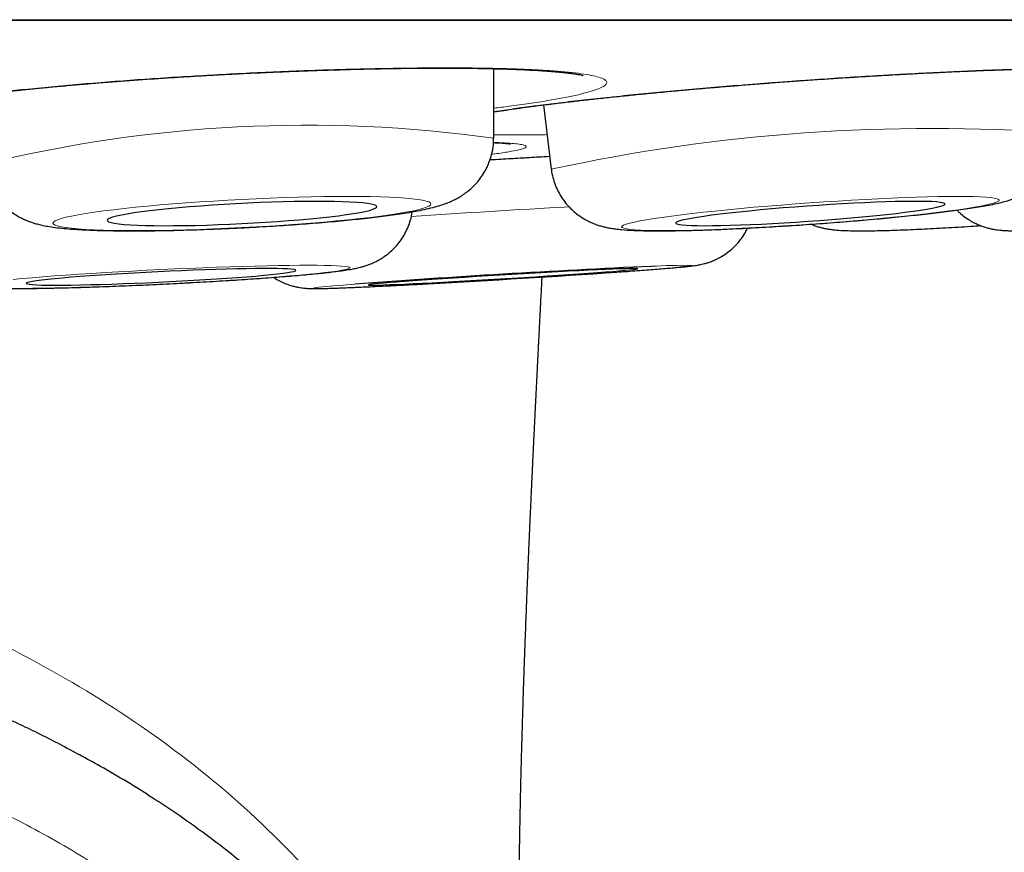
# Model space of a CAD drawing. Header units: millimetres. Extents: x 8 to 961, y 12 to 932.
# Tile 49 of 187: x 569.24 to 573.71, y 445.61 to 449.39. Entities that reach past the tile are written whole.
import ezdxf

# ---------------------------------------------------------------- set-up
doc = ezdxf.new("R2010")
doc.units = ezdxf.units.MM

msp = doc.modelspace()

# ---------------------------------------------------------------- linework, layer by layer
at = {"color": 8, "linetype": 'Continuous', "lineweight": 0}
msp.add_line((546.9045, 449.3899), (580.3001, 449.3899), dxfattribs=at)
at = {"color": 7, "linetype": 'Continuous', "lineweight": 30}
for p, q in [((546.9348, 449.3875), (580.2697, 449.3875)), ((571.3962, 448.8513), (571.3967, 449.1672)), ((571.6218, 449.0026), (571.6579, 448.7108)), ((571.3962, 448.8513), (571.396, 448.8499))]:
    msp.add_line(p, q, dxfattribs=at)
at = {"color": 8, "linetype": 'Continuous', "lineweight": 0, "flags": 128}
for points in [[(570.2535, 448.4455), (570.3176, 448.449), (570.3814, 448.4527), (570.4444, 448.4568), (570.5064, 448.4612), (570.567, 448.4658), (570.6258, 448.4707), (570.6825, 448.4758), (570.7368, 448.4811), (570.7884, 448.4866), (570.837, 448.4922), (570.8824, 448.4979), (570.9242, 448.5036), (570.9623, 448.5094), (570.9965, 448.5152), (571.0265, 448.521), (571.0521, 448.5266), (571.0733, 448.5322), (571.0899, 448.5377), (571.1018, 448.543), (571.109, 448.5481), (571.1114, 448.553), (571.109, 448.5577), (571.1018, 448.5621), (571.0899, 448.5662), (571.0733, 448.57), (571.0521, 448.5734), (571.0265, 448.5765), (570.9965, 448.5792), (570.9623, 448.5816), (570.9242, 448.5835), (570.8824, 448.585), (570.837, 448.5861), (570.7884, 448.5867), (570.7368, 448.587), (570.6825, 448.5868), (570.6258, 448.5861), (570.567, 448.5851), (570.5064, 448.5836), (570.4444, 448.5817), (570.3814, 448.5794), (570.3176, 448.5767), (570.2535, 448.5736), (570.1894, 448.5702), (570.1257, 448.5664), (570.0626, 448.5623), (570.0007, 448.5579), (569.9401, 448.5533), (569.8813, 448.5484), (569.8246, 448.5433), (569.7703, 448.538), (569.7187, 448.5325), (569.67, 448.5269), (569.6247, 448.5212), (569.5828, 448.5155), (569.5447, 448.5097), (569.5106, 448.5039), (569.4806, 448.4982), (569.455, 448.4925), (569.4338, 448.4869), (569.4172, 448.4814), (569.4052, 448.4761), (569.3981, 448.471), (569.3957, 448.4661), (569.3981, 448.4614), (569.4052, 448.457), (569.4172, 448.4529), (569.4338, 448.4491), (569.455, 448.4457), (569.4806, 448.4426), (569.5106, 448.4399), (569.5447, 448.4376), (569.5828, 448.4356), (569.6247, 448.4341), (569.67, 448.433), (569.7187, 448.4324), (569.7703, 448.4322), (569.8246, 448.4324), (569.8813, 448.433), (569.9401, 448.4341), (570.0007, 448.4356), (570.0626, 448.4375), (570.1257, 448.4398), (570.1894, 448.4425), (570.2535, 448.4455)], [(573.6904, 448.5702), (573.6877, 448.5736), (573.6803, 448.5767), (573.6682, 448.5794), (573.6513, 448.5817), (573.6299, 448.5836), (573.6041, 448.5851), (573.5739, 448.5861), (573.5396, 448.5868), (573.5013, 448.587), (573.4593, 448.5867), (573.4139, 448.5861), (573.3651, 448.585), (573.3134, 448.5835), (573.259, 448.5816), (573.2023, 448.5792), (573.1434, 448.5765), (573.0829, 448.5734), (573.0209, 448.57), (572.9579, 448.5662), (572.8942, 448.5621), (572.8301, 448.5577), (572.7661, 448.553), (572.7025, 448.5481), (572.6396, 448.543), (572.5777, 448.5377), (572.5173, 448.5322), (572.4587, 448.5266), (572.4022, 448.5209), (572.3481, 448.5152), (572.2967, 448.5094), (572.2483, 448.5036), (572.2031, 448.4979), (572.1615, 448.4922), (572.1237, 448.4866), (572.0898, 448.4811), (572.0601, 448.4758), (572.0347, 448.4707), (572.0138, 448.4658), (571.9974, 448.4612), (571.9858, 448.4568), (571.9789, 448.4527), (571.9767, 448.4489), (571.9794, 448.4455), (571.9868, 448.4424), (571.999, 448.4398), (572.0158, 448.4374), (572.0372, 448.4355), (572.063, 448.4341), (572.0932, 448.433), (572.1275, 448.4324), (572.1658, 448.4322), (572.2078, 448.4324), (572.2533, 448.433), (572.302, 448.4341), (572.3537, 448.4356), (572.4081, 448.4376), (572.4649, 448.4399), (572.5237, 448.4426), (572.5843, 448.4457), (572.6462, 448.4491), (572.7092, 448.4529), (572.7729, 448.457), (572.837, 448.4614), (572.901, 448.4661), (572.9646, 448.471), (573.0275, 448.4761), (573.0894, 448.4814), (573.1498, 448.4869), (573.2084, 448.4925), (573.2649, 448.4982), (573.319, 448.5039), (573.3704, 448.5097), (573.4188, 448.5155), (573.464, 448.5212), (573.5056, 448.5269), (573.5434, 448.5325), (573.5773, 448.538), (573.607, 448.5433), (573.6324, 448.5484), (573.6533, 448.5533), (573.6697, 448.5579), (573.6813, 448.5623), (573.6883, 448.5664), (573.6904, 448.5702)], [(570.7445, 448.2633), (570.742, 448.2656), (570.7347, 448.2677), (570.7227, 448.2696), (570.706, 448.2711), (570.6847, 448.2724), (570.6589, 448.2735), (570.6288, 448.2742), (570.5946, 448.2746), (570.5564, 448.2748), (570.5144, 448.2746), (570.469, 448.2742), (570.4203, 448.2734), (570.3686, 448.2724), (570.3142, 448.2711), (570.2574, 448.2695), (570.1985, 448.2677), (570.1379, 448.2656), (570.0759, 448.2632), (570.0129, 448.2606), (569.9491, 448.2579), (569.885, 448.2549), (569.8209, 448.2517), (569.7571, 448.2483), (569.6941, 448.2448), (569.6322, 448.2412), (569.5716, 448.2375), (569.5129, 448.2337), (569.4562, 448.2298), (569.4019, 448.2259), (569.3504, 448.2219), (569.3018, 448.218), (569.2565, 448.214), (569.2148, 448.2102)], [(569.2168, 448.1692), (569.2587, 448.1693), (569.3041, 448.1698), (569.3529, 448.1705), (569.4046, 448.1715), (569.4589, 448.1728), (569.5157, 448.1744), (569.5746, 448.1763), (569.6352, 448.1784), (569.6972, 448.1807), (569.7603, 448.1833), (569.824, 448.1861), (569.8881, 448.1891), (569.9523, 448.1923), (570.016, 448.1956), (570.079, 448.1991), (570.141, 448.2027), (570.2015, 448.2064), (570.2603, 448.2103), (570.3169, 448.2141), (570.3712, 448.2181), (570.4227, 448.222), (570.4713, 448.226), (570.5166, 448.2299), (570.5584, 448.2338), (570.5964, 448.2376), (570.6304, 448.2413), (570.6603, 448.2449), (570.6858, 448.2484), (570.7069, 448.2518), (570.7234, 448.2549), (570.7352, 448.2579), (570.7423, 448.2607), (570.7445, 448.2633)], [(570.7656, 448.1889), (570.7298, 448.186), (570.6957, 448.1832), (570.6658, 448.1807), (570.6402, 448.1783), (570.6191, 448.1762), (570.6026, 448.1744), (570.5907, 448.1728), (570.5836, 448.1715), (570.5812, 448.1705), (570.5837, 448.1697), (570.5909, 448.1693), (570.6029, 448.1692), (570.6195, 448.1693), (570.6408, 448.1697), (570.6664, 448.1705), (570.6964, 448.1715), (570.7306, 448.1728), (570.7687, 448.1744), (570.8106, 448.1762), (570.856, 448.1783), (570.9046, 448.1807), (570.9562, 448.1833), (571.0106, 448.1861), (571.0673, 448.1891), (571.0982, 448.1907)]]:
    msp.add_lwpolyline(points, dxfattribs=at)
at = {"color": 7, "linetype": 'Continuous', "lineweight": 30, "flags": 128}
for points in [[(570.2535, 448.4639), (570.3076, 448.4668), (570.3613, 448.47), (570.4142, 448.4736), (570.4657, 448.4775), (570.5156, 448.4816), (570.5635, 448.4859), (570.609, 448.4904), (570.6516, 448.495), (570.6912, 448.4998), (570.7273, 448.5046), (570.7597, 448.5095), (570.7881, 448.5144), (570.8124, 448.5192), (570.8323, 448.524), (570.8476, 448.5287), (570.8584, 448.5332), (570.8643, 448.5375), (570.8655, 448.5416), (570.8619, 448.5454), (570.8536, 448.549), (570.8405, 448.5523), (570.8229, 448.5552), (570.8008, 448.5578), (570.7744, 448.56), (570.744, 448.5618), (570.7097, 448.5632), (570.6718, 448.5641), (570.6306, 448.5647), (570.5866, 448.5648), (570.5399, 448.5645), (570.4909, 448.5637), (570.4401, 448.5625), (570.3879, 448.5609), (570.3346, 448.559), (570.2806, 448.5566), (570.2265, 448.5538), (570.1725, 448.5507), (570.1192, 448.5473), (570.0669, 448.5436), (570.0162, 448.5396), (569.9672, 448.5354), (569.9205, 448.531), (569.8764, 448.5264), (569.8353, 448.5217), (569.7974, 448.5169), (569.7631, 448.512), (569.7327, 448.5072), (569.7063, 448.5023), (569.6842, 448.4975), (569.6665, 448.4928), (569.6535, 448.4882), (569.6451, 448.4838), (569.6415, 448.4796), (569.6427, 448.4756), (569.6487, 448.4719), (569.6594, 448.4684), (569.6748, 448.4653), (569.6947, 448.4626), (569.7189, 448.4602), (569.7474, 448.4582), (569.7798, 448.4566), (569.8159, 448.4554), (569.8555, 448.4547), (569.8981, 448.4543), (569.9436, 448.4544), (569.9914, 448.455), (570.0413, 448.4559), (570.0929, 448.4573), (570.1458, 448.4591), (570.1994, 448.4613), (570.2535, 448.4639)], [(573.445, 448.5528), (573.4424, 448.5557), (573.435, 448.5582), (573.4229, 448.5603), (573.4062, 448.562), (573.385, 448.5634), (573.3596, 448.5642), (573.3299, 448.5647), (573.2965, 448.5648), (573.2593, 448.5644), (573.2189, 448.5635), (573.1754, 448.5623), (573.1293, 448.5606), (573.0808, 448.5586), (573.0305, 448.5561), (572.9785, 448.5533), (572.9255, 448.5502), (572.8717, 448.5467), (572.8176, 448.5429), (572.7636, 448.5389), (572.7102, 448.5347), (572.6578, 448.5302), (572.6067, 448.5256), (572.5574, 448.5209), (572.5103, 448.5161), (572.4657, 448.5112), (572.424, 448.5063), (572.3855, 448.5014), (572.3504, 448.4967), (572.3192, 448.492), (572.292, 448.4874), (572.269, 448.483), (572.2505, 448.4788), (572.2365, 448.4749), (572.2272, 448.4712), (572.2226, 448.4679), (572.2228, 448.4648), (572.2278, 448.4621), (572.2376, 448.4598), (572.252, 448.4579), (572.2709, 448.4564), (572.2943, 448.4553), (572.3219, 448.4546), (572.3534, 448.4543), (572.3888, 448.4545), (572.4276, 448.4551), (572.4696, 448.4562), (572.5144, 448.4576), (572.5618, 448.4595), (572.6112, 448.4617), (572.6625, 448.4644), (572.715, 448.4673), (572.7685, 448.4706), (572.8225, 448.4743), (572.8765, 448.4782), (572.9303, 448.4823), (572.9832, 448.4866), (573.0351, 448.4912), (573.0853, 448.4958), (573.1335, 448.5006), (573.1795, 448.5055), (573.2227, 448.5104), (573.2628, 448.5152), (573.2996, 448.5201), (573.3328, 448.5248), (573.362, 448.5295), (573.3871, 448.5339), (573.4079, 448.5382), (573.4242, 448.5423), (573.4358, 448.5461), (573.4428, 448.5496), (573.445, 448.5528)], [(570.4988, 448.2515), (570.4963, 448.2534), (570.489, 448.2551), (570.4771, 448.2566), (570.4604, 448.2578), (570.4394, 448.2587), (570.4139, 448.2593), (570.3844, 448.2596), (570.3509, 448.2596), (570.3139, 448.2594), (570.2734, 448.2588), (570.23, 448.258), (570.1838, 448.2568), (570.1354, 448.2554), (570.085, 448.2538), (570.033, 448.2519), (569.9799, 448.2497), (569.926, 448.2473), (569.8719, 448.2448), (569.8179, 448.242), (569.7644, 448.2391), (569.7118, 448.2361), (569.6606, 448.233), (569.6112, 448.2297), (569.564, 448.2264), (569.5193, 448.2231), (569.4774, 448.2198), (569.4388, 448.2165), (569.4036, 448.2132), (569.3722, 448.21), (569.3449, 448.2069), (569.3218, 448.2039), (569.3031, 448.201), (569.289, 448.1984), (569.2796, 448.1958), (569.2749, 448.1935), (569.275, 448.1915), (569.2799, 448.1896), (569.2895, 448.1881), (569.3038, 448.1867), (569.3227, 448.1857), (569.346, 448.1849), (569.3735, 448.1845), (569.405, 448.1843), (569.4403, 448.1844), (569.4791, 448.1848), (569.5211, 448.1855), (569.5659, 448.1865), (569.6133, 448.1878), (569.6627, 448.1893), (569.714, 448.1911), (569.7666, 448.1931), (569.8201, 448.1954), (569.8742, 448.1979), (569.9283, 448.2005), (569.9821, 448.2033), (570.0352, 448.2063), (570.0871, 448.2094), (570.1374, 448.2126), (570.1858, 448.2158), (570.2318, 448.2191), (570.2752, 448.2225), (570.3155, 448.2258), (570.3524, 448.2291), (570.3857, 448.2323), (570.4151, 448.2355), (570.4403, 448.2386), (570.4612, 448.2415), (570.4776, 448.2443), (570.4894, 448.2469), (570.4965, 448.2493), (570.4988, 448.2515)], [(572.0505, 448.2587), (572.0481, 448.2593), (572.0408, 448.2596), (572.0289, 448.2596), (572.0124, 448.2593), (571.9914, 448.2588), (571.966, 448.2579), (571.9365, 448.2567), (571.9031, 448.2553), (571.8661, 448.2536), (571.8258, 448.2517), (571.7824, 448.2496), (571.7363, 448.2472), (571.6879, 448.2446), (571.6375, 448.2419), (571.5856, 448.2389), (571.5325, 448.2359), (571.4787, 448.2328), (571.4246, 448.2295), (571.3706, 448.2262), (571.3171, 448.2229), (571.2646, 448.2196), (571.2135, 448.2163), (571.1641, 448.213), (571.1168, 448.2098), (571.0721, 448.2067), (571.0302, 448.2037), (570.9916, 448.2009), (570.9564, 448.1982), (570.925, 448.1957), (570.8976, 448.1934), (570.8745, 448.1913), (570.8558, 448.1895), (570.8416, 448.188), (570.8321, 448.1867), (570.8274, 448.1856), (570.8274, 448.1849), (570.8323, 448.1844), (570.8418, 448.1843), (570.8561, 448.1844), (570.8749, 448.1849), (570.8981, 448.1856), (570.9256, 448.1866), (570.957, 448.1879), (570.9922, 448.1894), (571.031, 448.1912), (571.0729, 448.1933), (571.1177, 448.1955), (571.165, 448.198), (571.2144, 448.2007), (571.2656, 448.2035), (571.3181, 448.2065), (571.3716, 448.2096), (571.4256, 448.2128), (571.4797, 448.2161), (571.5335, 448.2194), (571.5866, 448.2227), (571.6385, 448.226), (571.6888, 448.2293), (571.7372, 448.2326), (571.7832, 448.2357), (571.8265, 448.2388), (571.8668, 448.2417), (571.9038, 448.2444), (571.9371, 448.247), (571.9665, 448.2494), (571.9918, 448.2516), (572.0127, 448.2535), (572.0292, 448.2552), (572.041, 448.2567), (572.0481, 448.2578), (572.0505, 448.2587)]]:
    msp.add_lwpolyline(points, dxfattribs=at)
at = {"color": 8, "linetype": 'Continuous', "lineweight": 0}
for centre, radius, start, end in [((570.5454, 442.7838), 6.1269, 82.01786, 103.81768), ((573.3796, 440.7998), 8.0962, 85.82381, 102.27835), ((576.3322, 366.7506), 81.9183, 93.214135, 93.716748), ((571.7411, 452.6507), 4.4123, 272.8007, 277.2253), ((572.2417, 446.4391), 1.8352, 88.3012, 94.0444)]:
    msp.add_arc(centre, radius, start, end, dxfattribs=at)
at = {"color": 7, "linetype": 'Continuous', "lineweight": 30}
for centre, radius, start, end in [((574.3169, 400.2924), 48.0279, 92.63106, 94.24048), ((568.0742, 504.1829), 56.0738, 273.09139, 273.97036)]:
    msp.add_arc(centre, radius, start, end, dxfattribs=at)
for points, knots in [([(568.6517, 448.9755), (568.6516, 448.9754), (568.6511, 448.9752), (568.6535, 448.9762), (568.6591, 448.9782), (568.6691, 448.9814), (568.6835, 448.9855), (568.7025, 448.9903), (568.7261, 448.9958), (568.7545, 449.0017), (568.7875, 449.0081), (568.8254, 449.0148), (568.8676, 449.0218), (568.9139, 449.0289), (568.9641, 449.0361), (569.0179, 449.0434), (569.0749, 449.0506), (569.1352, 449.0578), (569.1985, 449.065), (569.2647, 449.0721), (569.3335, 449.0791), (569.4048, 449.0859), (569.4785, 449.0926), (569.5448, 449.0983), (569.6003, 449.1029), (569.6564, 449.1074), (569.7231, 449.1125), (569.8036, 449.1184), (569.8851, 449.124), (569.9676, 449.1293), (570.0508, 449.1344), (570.1346, 449.1392), (570.2188, 449.1436), (570.3029, 449.1478), (570.3866, 449.1516), (570.47, 449.1551), (570.5528, 449.1582), (570.635, 449.161), (570.7161, 449.1634), (570.7957, 449.1655), (570.8736, 449.1672), (570.949, 449.1685), (571.0221, 449.1694), (571.0931, 449.1699), (571.1624, 449.17), (571.2297, 449.1698), (571.2947, 449.1692), (571.3571, 449.1682), (571.4165, 449.1668), (571.4727, 449.1652), (571.5253, 449.1631), (571.574, 449.1608), (571.6185, 449.1581), (571.6587, 449.1553), (571.6942, 449.1522), (571.7248, 449.149), (571.7503, 449.1459), (571.7704, 449.1428), (571.7854, 449.1402), (571.7953, 449.138), (571.8014, 449.1365), (571.8021, 449.1362), (571.8025, 449.1361)], [0, 0, 0, 0, 0.001671, 0.012241, 0.023959, 0.036813, 0.050708, 0.065484, 0.08096, 0.096718, 0.113461, 0.130661, 0.14821, 0.166009, 0.183977, 0.202047, 0.220163, 0.238242, 0.256505, 0.274796, 0.293118, 0.311475, 0.329874, 0.348324, 0.359921, 0.369659, 0.388095, 0.406506, 0.424914, 0.443331, 0.461767, 0.48023, 0.49873, 0.51726, 0.535652, 0.554084, 0.572575, 0.591097, 0.609614, 0.628089, 0.646493, 0.664802, 0.682741, 0.700869, 0.719133, 0.737509, 0.755969, 0.774478, 0.792994, 0.811464, 0.829836, 0.848057, 0.866067, 0.883799, 0.901174, 0.918094, 0.934442, 0.950436, 0.9644, 0.977409, 0.989308, 1, 1, 1, 1]), ([(571.3964, 448.9707), (571.3971, 448.9708), (571.4113, 448.9731), (571.4424, 448.9779), (571.4899, 448.9849), (571.5416, 448.9921), (571.5966, 448.9995), (571.6548, 449.0069), (571.7161, 449.0143), (571.7803, 449.0218), (571.8474, 449.0294), (571.917, 449.0369), (571.9891, 449.0444), (572.0634, 449.0519), (572.1289, 449.0582), (572.1834, 449.0634), (572.2385, 449.0685), (572.3055, 449.0745), (572.3863, 449.0815), (572.4681, 449.0883), (572.5508, 449.095), (572.6342, 449.1015), (572.7181, 449.1078), (572.8024, 449.1139), (572.8865, 449.1197), (572.9704, 449.1253), (573.0537, 449.1305), (573.1365, 449.1356), (573.2186, 449.1403), (573.2996, 449.1447), (573.3792, 449.1488), (573.4569, 449.1525), (573.5322, 449.1559), (573.6052, 449.1589), (573.676, 449.1615), (573.7452, 449.1638), (573.8123, 449.1657), (573.8771, 449.1673), (573.9393, 449.1685), (573.9986, 449.1694), (574.0546, 449.1698), (574.1071, 449.1699), (574.1558, 449.1697), (574.2005, 449.169), (574.2408, 449.1681), (574.2764, 449.1668), (574.3073, 449.1653), (574.3332, 449.1636), (574.3538, 449.1618), (574.369, 449.1601), (574.3795, 449.1587), (574.3851, 449.1577), (574.3875, 449.1571), (574.3869, 449.1573), (574.3869, 449.1573)], [0, 0, 0, 0, 0.001156, 0.02154, 0.042151, 0.062909, 0.083746, 0.104602, 0.125398, 0.146388, 0.167398, 0.188432, 0.209499, 0.230608, 0.251769, 0.26398, 0.275137, 0.296267, 0.317364, 0.338457, 0.359559, 0.380681, 0.401833, 0.423027, 0.444255, 0.465324, 0.486438, 0.507621, 0.52884, 0.550055, 0.571226, 0.592318, 0.613306, 0.633881, 0.654663, 0.675604, 0.696678, 0.717854, 0.739096, 0.760362, 0.781587, 0.802719, 0.823699, 0.844466, 0.864946, 0.885055, 0.904688, 0.923712, 0.942391, 0.958684, 0.973807, 0.987524, 0.999717, 1, 1, 1, 1]), ([(571.658, 448.7108), (571.6581, 448.7099), (571.6589, 448.6973), (571.6645, 448.6735), (571.6745, 448.6404), (571.6884, 448.6095), (571.7049, 448.5812), (571.7239, 448.5555), (571.7446, 448.5326), (571.7667, 448.5127), (571.7893, 448.4959), (571.8118, 448.482), (571.8336, 448.4709), (571.8543, 448.4622), (571.8739, 448.4554), (571.8926, 448.4501), (571.911, 448.4458), (571.9303, 448.4422), (571.9526, 448.439), (571.983, 448.4357), (572.0185, 448.4334), (572.0588, 448.4319), (572.0978, 448.4311), (572.1396, 448.4309), (572.1846, 448.4311), (572.2317, 448.4317), (572.2809, 448.4328), (572.3322, 448.4342), (572.3856, 448.436), (572.4409, 448.4382), (572.4978, 448.4408), (572.5562, 448.4437), (572.6158, 448.4469), (572.6764, 448.4504), (572.7376, 448.4542), (572.7993, 448.4583), (572.8611, 448.4626), (572.9228, 448.4672), (572.9841, 448.472), (573.0446, 448.477), (573.1042, 448.4822), (573.1626, 448.4875), (573.2195, 448.4929), (573.2747, 448.4985), (573.3279, 448.5042), (573.379, 448.5099), (573.4278, 448.5157), (573.4741, 448.5215), (573.5179, 448.5274), (573.5592, 448.5334), (573.5982, 448.5395), (573.6353, 448.546), (573.672, 448.5532), (573.7046, 448.5607), (573.7323, 448.5684), (573.754, 448.5756), (573.7728, 448.5828), (573.7919, 448.5913), (573.8117, 448.6016), (573.8324, 448.6143), (573.8539, 448.6299), (573.8756, 448.6488), (573.8967, 448.671), (573.9162, 448.6964), (573.9334, 448.7244), (573.9476, 448.7547), (573.9586, 448.7867), (573.9658, 448.8199), (573.9694, 448.8493), (573.9689, 448.8674), (573.9687, 448.8743)], [0, 0, 0, 0, 0.000763, 0.01158, 0.022119, 0.032401, 0.042441, 0.052242, 0.0618, 0.071095, 0.080096, 0.088766, 0.097112, 0.105239, 0.113389, 0.121837, 0.131008, 0.141531, 0.154413, 0.171739, 0.20002, 0.220861, 0.240514, 0.26124, 0.28119, 0.300691, 0.319914, 0.338953, 0.357863, 0.376681, 0.395432, 0.414133, 0.432798, 0.451435, 0.470054, 0.488661, 0.507261, 0.525861, 0.544465, 0.563077, 0.581703, 0.600351, 0.619029, 0.637746, 0.656516, 0.675356, 0.694291, 0.713355, 0.7326, 0.752111, 0.772029, 0.792624, 0.814486, 0.839304, 0.85684, 0.867916, 0.877856, 0.886917, 0.895629, 0.904327, 0.913269, 0.922619, 0.932346, 0.942338, 0.952494, 0.962749, 0.973063, 0.983413, 0.993785, 1, 1, 1, 1]), ([(573.4994, 448.525), (573.5032, 448.5211), (573.5138, 448.51), (573.5332, 448.4946), (573.5564, 448.4788), (573.5796, 448.4661), (573.6017, 448.4562), (573.6221, 448.4488), (573.6407, 448.4434), (573.6574, 448.4396), (573.6728, 448.4368), (573.6874, 448.4348), (573.7024, 448.4332), (573.7194, 448.432), (573.7436, 448.4311), (573.7725, 448.4308), (573.8069, 448.4312), (573.8409, 448.432), (573.878, 448.4332), (573.9186, 448.4349), (573.9617, 448.4369), (574.0074, 448.4392), (574.0555, 448.4419), (574.106, 448.445), (574.1587, 448.4483), (574.2133, 448.4519), (574.2697, 448.4558), (574.3276, 448.46), (574.3867, 448.4644), (574.4468, 448.4691), (574.5075, 448.4739), (574.5687, 448.4789), (574.6299, 448.4841), (574.691, 448.4894), (574.7516, 448.4948), (574.8115, 448.5003), (574.8703, 448.5058), (574.9278, 448.5114), (574.9838, 448.5169), (575.0379, 448.5225), (575.0899, 448.528), (575.1397, 448.5334), (575.187, 448.5387), (575.2316, 448.544), (575.2735, 448.5491), (575.3125, 448.5541), (575.3486, 448.559), (575.3821, 448.5639), (575.4135, 448.5689), (575.4433, 448.5742), (575.4682, 448.5793), (575.4895, 448.5846), (575.5058, 448.5894), (575.5211, 448.5946), (575.5377, 448.6011), (575.5559, 448.6095), (575.5759, 448.6203), (575.5975, 448.6343), (575.6199, 448.6518), (575.6421, 448.6729), (575.6628, 448.6972), (575.6812, 448.7243), (575.6969, 448.7537), (575.7093, 448.785), (575.7182, 448.8177), (575.7234, 448.8524), (575.7247, 448.877), (575.7239, 448.8902), (575.7239, 448.8909)], [0, 0, 0, 0, 0.005178, 0.014617, 0.023711, 0.032385, 0.040545, 0.048155, 0.055347, 0.062427, 0.069768, 0.077786, 0.087144, 0.098868, 0.115111, 0.143835, 0.16492, 0.184932, 0.206053, 0.22649, 0.246543, 0.266366, 0.286039, 0.305608, 0.325106, 0.34455, 0.363955, 0.383332, 0.402687, 0.422027, 0.441355, 0.460678, 0.479996, 0.499315, 0.518637, 0.537964, 0.557301, 0.576652, 0.596022, 0.615417, 0.634847, 0.654321, 0.673855, 0.693471, 0.713202, 0.7331, 0.753251, 0.773812, 0.795102, 0.817924, 0.842049, 0.8555, 0.864617, 0.872813, 0.880533, 0.888208, 0.896211, 0.904893, 0.91429, 0.924207, 0.934442, 0.944876, 0.955435, 0.966074, 0.976765, 0.98749, 0.99933, 1, 1, 1, 1]), ([(570.2535, 448.4447), (570.2644, 448.4452), (570.296, 448.4469), (570.3484, 448.4498), (570.41, 448.4536), (570.471, 448.4577), (570.531, 448.462), (570.5898, 448.4667), (570.6472, 448.4715), (570.7028, 448.4766), (570.7566, 448.4819), (570.8083, 448.4874), (570.8578, 448.4931), (570.9049, 448.499), (570.9498, 448.5051), (570.9924, 448.5115), (571.0332, 448.5184), (571.0731, 448.526), (571.1114, 448.5345), (571.1443, 448.5434), (571.172, 448.5524), (571.1942, 448.561), (571.2154, 448.5705), (571.2365, 448.5816), (571.258, 448.5949), (571.2798, 448.6109), (571.3016, 448.6299), (571.3226, 448.6521), (571.3422, 448.6774), (571.3594, 448.7054), (571.3738, 448.7356), (571.385, 448.7676), (571.3926, 448.8021), (571.3963, 448.8302), (571.3958, 448.8471), (571.3957, 448.8513)], [0, 0, 0, 0, 0.019777, 0.057375, 0.094988, 0.132625, 0.170302, 0.208039, 0.245855, 0.28378, 0.321849, 0.360109, 0.398629, 0.437504, 0.476886, 0.517015, 0.558319, 0.601636, 0.648956, 0.694382, 0.722836, 0.746363, 0.767393, 0.786993, 0.806089, 0.825195, 0.844676, 0.864681, 0.885125, 0.905863, 0.926776, 0.947792, 0.968863, 0.992269, 1, 1, 1, 1]), ([(571.3951, 448.8316), (571.4008, 448.8314), (571.4157, 448.8307), (571.4348, 448.8295), (571.4519, 448.8281), (571.4634, 448.8269), (571.4697, 448.8261), (571.4725, 448.8256), (571.4719, 448.8257), (571.4718, 448.8257)], [0, 0, 0, 0, 0.127511, 0.33334, 0.532862, 0.699096, 0.849074, 0.980528, 1, 1, 1, 1]), ([(571.3795, 448.7537), (571.3965, 448.7547), (571.4421, 448.7575), (571.5161, 448.7619), (571.5896, 448.7662), (571.6342, 448.7688), (571.6506, 448.7698)], [0, 0, 0, 0, 0.187742, 0.502982, 0.817022, 1, 1, 1, 1]), ([(569.0826, 448.7334), (569.0832, 448.7272), (569.0847, 448.7093), (569.0918, 448.6806), (569.103, 448.6481), (569.1175, 448.6179), (569.1347, 448.5902), (569.154, 448.5652), (569.175, 448.5432), (569.1969, 448.5241), (569.2192, 448.508), (569.2412, 448.4947), (569.2627, 448.4838), (569.2836, 448.475), (569.3041, 448.4677), (569.325, 448.4615), (569.3475, 448.4561), (569.3743, 448.4508), (569.4072, 448.4459), (569.4452, 448.4417), (569.486, 448.4384), (569.5281, 448.4358), (569.5726, 448.4339), (569.6203, 448.4324), (569.6697, 448.4315), (569.721, 448.431), (569.7743, 448.4309), (569.8294, 448.4312), (569.8862, 448.432), (569.9445, 448.4331), (570.0041, 448.4347), (570.0648, 448.4366), (570.1262, 448.4389), (570.1892, 448.4415), (570.2317, 448.4436), (570.2535, 448.4447)], [0, 0, 0, 0, 0.011524, 0.033373, 0.054701, 0.075551, 0.09595, 0.115905, 0.135407, 0.154433, 0.172973, 0.191108, 0.209097, 0.22738, 0.24653, 0.267497, 0.291672, 0.32141, 0.361812, 0.410294, 0.453072, 0.493305, 0.5357, 0.576452, 0.616225, 0.655383, 0.694125, 0.732576, 0.770816, 0.808902, 0.846874, 0.884762, 0.922589, 0.960377, 1, 1, 1, 1]), ([(568.7159, 448.4499), (568.7172, 448.4392), (568.72, 448.4171), (568.7291, 448.3847), (568.7415, 448.3532), (568.757, 448.3242), (568.775, 448.2977), (568.795, 448.274), (568.8165, 448.2531), (568.839, 448.2353), (568.8616, 448.2204), (568.8836, 448.2085), (568.9044, 448.1993), (568.9235, 448.1923), (568.941, 448.187), (568.9573, 448.183), (568.9728, 448.1799), (568.9887, 448.1773), (569.0067, 448.1751), (569.0311, 448.1728), (569.0603, 448.1711), (569.0948, 448.1698), (569.1298, 448.1691), (569.1678, 448.1686), (569.2093, 448.1685), (569.2531, 448.1688), (569.2993, 448.1692), (569.348, 448.17), (569.3989, 448.171), (569.452, 448.1723), (569.507, 448.1738), (569.5638, 448.1756), (569.622, 448.1776), (569.6814, 448.1798), (569.7418, 448.1823), (569.8029, 448.1849), (569.8643, 448.1877), (569.9258, 448.1907), (569.9871, 448.1938), (570.048, 448.1971), (570.108, 448.2005), (570.1671, 448.204), (570.2248, 448.2076), (570.281, 448.2113), (570.3353, 448.2151), (570.3876, 448.2189), (570.4376, 448.2228), (570.4852, 448.2267), (570.5301, 448.2306), (570.5723, 448.2345), (570.6118, 448.2384), (570.6485, 448.2424), (570.6828, 448.2466), (570.7154, 448.251), (570.7436, 448.2554), (570.7679, 448.26), (570.7873, 448.2645), (570.8048, 448.2692), (570.8212, 448.2745), (570.8388, 448.281), (570.8578, 448.2894), (570.8784, 448.3003), (570.9004, 448.3142), (570.9232, 448.3316), (570.9457, 448.3526), (570.9667, 448.3767), (570.9855, 448.4037), (571.0015, 448.433), (571.0141, 448.4642), (571.0226, 448.4925), (571.0252, 448.5105), (571.0262, 448.5173)], [0, 0, 0, 0, 0.009784, 0.020301, 0.030551, 0.040545, 0.050289, 0.059777, 0.068993, 0.077901, 0.086443, 0.094542, 0.102168, 0.109421, 0.116564, 0.123939, 0.131926, 0.141139, 0.152511, 0.167928, 0.193631, 0.214334, 0.23383, 0.254414, 0.274216, 0.293586, 0.3127, 0.331648, 0.350482, 0.369236, 0.387932, 0.406584, 0.425205, 0.443803, 0.462383, 0.480952, 0.499513, 0.518071, 0.53663, 0.555191, 0.573759, 0.592338, 0.610933, 0.629549, 0.648194, 0.666878, 0.685613, 0.704416, 0.723313, 0.742342, 0.761563, 0.781078, 0.801077, 0.82196, 0.844794, 0.861298, 0.87483, 0.884092, 0.892408, 0.900203, 0.907921, 0.91587, 0.92438, 0.933505, 0.943093, 0.952971, 0.963027, 0.973195, 0.983432, 0.993714, 1, 1, 1, 1]), ([(571.9621, 448.244), (571.972, 448.2447), (571.9982, 448.2466), (572.0378, 448.2495), (572.0808, 448.2526), (572.1208, 448.2557), (572.1576, 448.2586), (572.1911, 448.2614), (572.2213, 448.264), (572.2483, 448.2664), (572.2725, 448.2688), (572.2917, 448.271), (572.3072, 448.273), (572.319, 448.2748), (572.33, 448.2767), (572.3407, 448.2789), (572.3532, 448.2819), (572.3679, 448.2862), (572.3855, 448.2923), (572.4062, 448.3011), (572.4294, 448.3132), (572.4538, 448.3289), (572.4778, 448.3482), (572.5005, 448.3706), (572.521, 448.3959), (572.5373, 448.4203), (572.5451, 448.4368), (572.5482, 448.4433)], [0, 0, 0, 0, 0.036384, 0.096419, 0.156567, 0.216873, 0.277406, 0.338281, 0.399698, 0.462046, 0.526179, 0.594489, 0.6404, 0.675938, 0.69789, 0.71756, 0.735854, 0.754048, 0.773776, 0.796786, 0.823431, 0.852434, 0.882818, 0.914198, 0.946265, 0.978787, 1, 1, 1, 1]), ([(572.8368, 448.461), (572.8426, 448.4587), (572.8549, 448.4537), (572.8727, 448.4483), (572.8903, 448.4438), (572.9072, 448.4404), (572.9242, 448.4377), (572.943, 448.4354), (572.9671, 448.4333), (572.996, 448.4319), (573.03, 448.4311), (573.0662, 448.4309), (573.1052, 448.4312), (573.1475, 448.4319), (573.1918, 448.4331), (573.2384, 448.4347), (573.2873, 448.4366), (573.3385, 448.439), (573.3917, 448.4416), (573.4468, 448.4446), (573.5037, 448.4479), (573.5571, 448.4512), (573.592, 448.4535), (573.6071, 448.4545)], [0, 0, 0, 0, 0.019323, 0.041705, 0.064636, 0.089125, 0.116862, 0.150342, 0.194255, 0.261805, 0.325623, 0.38501, 0.447795, 0.507536, 0.565666, 0.622858, 0.679451, 0.735639, 0.791542, 0.847238, 0.902782, 0.958213, 1, 1, 1, 1]), ([(570.3975, 448.2201), (570.4005, 448.218), (570.4109, 448.2108), (570.4297, 448.2008), (570.4527, 448.1905), (570.4742, 448.1829), (570.4934, 448.1777), (570.5098, 448.1743), (570.5236, 448.1721), (570.5353, 448.1707), (570.5457, 448.1698), (570.5555, 448.1692), (570.5658, 448.1688), (570.579, 448.1686), (570.5959, 448.1686), (570.6178, 448.1689), (570.6437, 448.1696), (570.673, 448.1705), (570.7063, 448.1717), (570.7425, 448.1732), (570.7817, 448.1749), (570.8239, 448.1768), (570.869, 448.1789), (570.9168, 448.1812), (570.9583, 448.1833), (570.9847, 448.1847), (570.9934, 448.1851)], [0, 0, 0, 0, 0.011157, 0.03878, 0.064841, 0.088791, 0.110062, 0.128767, 0.145968, 0.163178, 0.181723, 0.203345, 0.2307, 0.268577, 0.33076, 0.397975, 0.461626, 0.528995, 0.593813, 0.657411, 0.72035, 0.782895, 0.845184, 0.9073, 0.969296, 1, 1, 1, 1]), ([(571.5118, 445.4779), (571.5118, 445.4834), (571.512, 445.4993), (571.5123, 445.5234), (571.5127, 445.5491), (571.513, 445.5704), (571.5133, 445.5878), (571.5136, 445.6083), (571.514, 445.6331), (571.5145, 445.6625), (571.515, 445.6905), (571.5154, 445.7156), (571.5158, 445.7376), (571.5162, 445.7588), (571.5167, 445.7805), (571.5171, 445.8039), (571.5177, 445.8305), (571.5183, 445.8589), (571.519, 445.8877), (571.5196, 445.9146), (571.5202, 445.9411), (571.5209, 445.9684), (571.5216, 445.9974), (571.5224, 446.027), (571.5232, 446.0561), (571.524, 446.0887), (571.5251, 446.1256), (571.5263, 446.1681), (571.5276, 446.212), (571.529, 446.2565), (571.5303, 446.3004), (571.5316, 446.3402), (571.5328, 446.3768), (571.534, 446.4119), (571.5353, 446.4494), (571.5366, 446.4871), (571.5379, 446.5229), (571.5391, 446.5571), (571.5404, 446.5913), (571.5418, 446.6277), (571.5433, 446.6668), (571.5449, 446.7081), (571.5465, 446.75), (571.5481, 446.7906), (571.5496, 446.8266), (571.5509, 446.8588), (571.5521, 446.8883), (571.5534, 446.9197), (571.5548, 446.9518), (571.5562, 446.9846), (571.5575, 447.0157), (571.5588, 447.0451), (571.56, 447.0716), (571.5611, 447.097), (571.5623, 447.1234), (571.5636, 447.1526), (571.565, 447.1837), (571.5663, 447.2128), (571.5675, 447.2383), (571.5684, 447.2592), (571.5693, 447.278), (571.5701, 447.2958), (571.5709, 447.3131), (571.5718, 447.3311), (571.5727, 447.3499), (571.5736, 447.3707), (571.5747, 447.3929), (571.5757, 447.4153), (571.5767, 447.4359), (571.5776, 447.4538), (571.5783, 447.4688), (571.5789, 447.4815), (571.5795, 447.4932), (571.5802, 447.5079), (571.5812, 447.5281), (571.5825, 447.5549), (571.5839, 447.5851), (571.5855, 447.6164), (571.5869, 447.6463), (571.5883, 447.6738), (571.5896, 447.6989), (571.5908, 447.7239), (571.5922, 447.7511), (571.5937, 447.7814), (571.5952, 447.8127), (571.5967, 447.8424), (571.5981, 447.8691), (571.5993, 447.8926), (571.6004, 447.9142), (571.6015, 447.9354), (571.6026, 447.9578), (571.6038, 447.9818), (571.6051, 448.0065), (571.6063, 448.0306), (571.6075, 448.0527), (571.6085, 448.0725), (571.6094, 448.091), (571.6105, 448.1105), (571.6116, 448.133), (571.613, 448.1593), (571.6144, 448.1873), (571.6155, 448.2083), (571.6161, 448.2195), (571.6162, 448.2211)], [0, 0, 0, 0, 0.006572, 0.018946, 0.0299, 0.039441, 0.047738, 0.055928, 0.069012, 0.082357, 0.09519, 0.105605, 0.115037, 0.123666, 0.132798, 0.142691, 0.153345, 0.166426, 0.178487, 0.189492, 0.199981, 0.211274, 0.223205, 0.235637, 0.2475, 0.258713, 0.27503, 0.292018, 0.309596, 0.327172, 0.344528, 0.360999, 0.373458, 0.386852, 0.401446, 0.416287, 0.429767, 0.441915, 0.454861, 0.468084, 0.482449, 0.498092, 0.513672, 0.528313, 0.542199, 0.552681, 0.562996, 0.573847, 0.586256, 0.597103, 0.608598, 0.618982, 0.627985, 0.636317, 0.64546, 0.655514, 0.666478, 0.677542, 0.6854, 0.692513, 0.698881, 0.704554, 0.710639, 0.716375, 0.722715, 0.729659, 0.737207, 0.745029, 0.752033, 0.757808, 0.76278, 0.766949, 0.770422, 0.774377, 0.781504, 0.790306, 0.800725, 0.811049, 0.820909, 0.829794, 0.837712, 0.845151, 0.853838, 0.863773, 0.874192, 0.88362, 0.892019, 0.899392, 0.905799, 0.912299, 0.919279, 0.926738, 0.934675, 0.942261, 0.949093, 0.955129, 0.960403, 0.966031, 0.972985, 0.980954, 0.989924, 0.99849, 1, 1, 1, 1]), ([(570.9934, 448.1851), (571.0021, 448.1856), (571.0283, 448.1869), (571.0628, 448.1888), (571.089, 448.1902), (571.0964, 448.1906)], [0, 0, 0, 0, 0.265953, 0.79306, 1, 1, 1, 1]), ([(569.5148, 446.0515), (569.479, 446.071), (569.3836, 446.1229), (569.2246, 446.1999), (569.0467, 446.28), (568.8465, 446.3628), (568.6238, 446.4466), (568.3411, 446.5417), (568.0254, 446.6342), (567.7114, 446.7129), (567.43, 446.7746), (567.182, 446.8228), (567.0004, 446.8552), (566.9013, 446.8702), (566.8855, 446.8726)], [0, 0, 0, 0, 0.044037, 0.117383, 0.190825, 0.255143, 0.351767, 0.448525, 0.57839, 0.708473, 0.799793, 0.891162, 0.982659, 1, 1, 1, 1]), ([(571.3695, 443.999), (571.3554, 444.0375), (571.3272, 444.1145), (571.2799, 444.2277), (571.2297, 444.3377), (571.1763, 444.4442), (571.1199, 444.5476), (571.0597, 444.6494), (570.9958, 444.7495), (570.9282, 444.8477), (570.8571, 444.9439), (570.7827, 445.0376), (570.7053, 445.1287), (570.6249, 445.217), (570.5411, 445.3031), (570.4536, 445.3875), (570.362, 445.4705), (570.2664, 445.5518), (570.167, 445.6313), (570.0642, 445.7086), (569.9581, 445.7833), (569.8476, 445.8568), (569.7322, 445.9288), (569.6209, 445.9946), (569.5477, 446.0345), (569.5154, 446.0521)], [0, 0, 0, 0, 0.044076, 0.087991, 0.131403, 0.173313, 0.215066, 0.257004, 0.299086, 0.341273, 0.383519, 0.425772, 0.467984, 0.509912, 0.55199, 0.594772, 0.638225, 0.682329, 0.727049, 0.772335, 0.817858, 0.863746, 0.912088, 0.96122, 1, 1, 1, 1])]:
    msp.add_open_spline(points, degree=3, knots=knots, dxfattribs=at)
at = {"color": 8, "linetype": 'Continuous', "lineweight": 0}
for points, knots in [([(569.5959, 449.1034), (569.6401, 449.1069), (569.7286, 449.1139), (569.8662, 449.1236), (570.006, 449.1326), (570.1474, 449.1407), (570.2893, 449.148), (570.4309, 449.1544), (570.5711, 449.1598), (570.7087, 449.1642), (570.8428, 449.1675), (570.9727, 449.1698), (571.0974, 449.1711), (571.2158, 449.1712), (571.327, 449.1703), (571.4305, 449.1683), (571.5257, 449.1652), (571.6115, 449.1611), (571.6872, 449.156), (571.7528, 449.1498), (571.8076, 449.1428), (571.8512, 449.1349), (571.8829, 449.1262), (571.903, 449.1166), (571.9113, 449.1064), (571.9078, 449.0956), (571.892, 449.0842), (571.8644, 449.0724), (571.8253, 449.0602), (571.775, 449.0477), (571.7134, 449.0349), (571.6413, 449.0221), (571.559, 449.0092), (571.4776, 448.9977), (571.42, 448.9906), (571.3964, 448.9877)], [0, 0, 0, 0, 0.03053, 0.061169, 0.091808, 0.122339, 0.152869, 0.183508, 0.214147, 0.244677, 0.275207, 0.305846, 0.336486, 0.367016, 0.397546, 0.428185, 0.458824, 0.489354, 0.519884, 0.550523, 0.581163, 0.611693, 0.642223, 0.672862, 0.703501, 0.734031, 0.764561, 0.7952, 0.82584, 0.85637, 0.8869, 0.917539, 0.948178, 0.978708, 1, 1, 1, 1]), ([(572.1793, 449.0635), (572.2235, 449.0676), (572.3122, 449.0757), (572.45, 449.0874), (572.5898, 449.0987), (572.7311, 449.1093), (572.8728, 449.1193), (573.0142, 449.1286), (573.154, 449.1372), (573.2912, 449.1448), (573.4248, 449.1516), (573.554, 449.1575), (573.678, 449.1623), (573.7956, 449.1662), (573.906, 449.1689), (574.0086, 449.1706), (574.1027, 449.1713), (574.1875, 449.1709), (574.2622, 449.1693), (574.3266, 449.1667), (574.3803, 449.1631), (574.4227, 449.1584), (574.4534, 449.1527), (574.4723, 449.1461), (574.4795, 449.1386), (574.4747, 449.1302), (574.4578, 449.121), (574.4291, 449.1111), (574.389, 449.1005), (574.3377, 449.0894), (574.2751, 449.0778), (574.2021, 449.0657), (574.1189, 449.0533), (574.0404, 449.0424), (573.9863, 449.0357), (573.9663, 449.0332)], [0, 0, 0, 0, 0.030634, 0.061377, 0.092121, 0.122755, 0.153389, 0.184132, 0.214876, 0.24551, 0.276144, 0.306887, 0.337631, 0.368265, 0.398899, 0.429642, 0.460386, 0.49102, 0.521654, 0.552397, 0.58314, 0.613774, 0.644408, 0.675152, 0.705895, 0.736529, 0.767163, 0.797907, 0.82865, 0.859284, 0.889918, 0.920662, 0.951405, 0.982039, 1, 1, 1, 1]), ([(569.068, 448.8685), (569.0456, 448.869), (568.9889, 448.8702), (568.9077, 448.8732), (568.824, 448.8776), (568.7506, 448.8829), (568.6878, 448.8893), (568.6359, 448.8966), (568.5952, 448.9047), (568.5661, 448.9136), (568.549, 448.9233), (568.5438, 448.9337), (568.5505, 448.9446), (568.5689, 448.9561), (568.5995, 448.9681), (568.6416, 448.9804), (568.6948, 448.993), (568.7588, 449.0057), (568.8335, 449.0186), (568.9181, 449.0314), (569.0119, 449.0442), (569.1142, 449.0568), (569.2246, 449.0691), (569.3423, 449.081), (569.4658, 449.0926), (569.5526, 449.0998), (569.5959, 449.1034)], [0, 0, 0, 0, 0.027638, 0.069989, 0.112339, 0.154539, 0.196738, 0.239089, 0.281439, 0.323639, 0.365839, 0.408189, 0.45054, 0.492739, 0.534939, 0.57729, 0.61964, 0.66184, 0.704039, 0.74639, 0.78874, 0.83094, 0.87313, 0.91547, 0.95781, 1, 1, 1, 1]), ([(571.3964, 448.9719), (571.4023, 448.9729), (571.4332, 448.9779), (571.4988, 448.9873), (571.5927, 449), (571.6959, 449.0128), (571.8068, 449.0256), (571.925, 449.0385), (572.049, 449.0511), (572.1359, 449.0594), (572.1793, 449.0635)], [0, 0, 0, 0, 0.03297, 0.171351, 0.309731, 0.447619, 0.585468, 0.723809, 0.862151, 1, 1, 1, 1]), ([(571.3953, 448.8327), (571.4038, 448.8325), (571.4325, 448.8315), (571.4696, 448.8291), (571.5067, 448.8256), (571.5314, 448.8214), (571.5442, 448.8166), (571.545, 448.8111), (571.534, 448.8052), (571.5095, 448.7981), (571.4665, 448.7899), (571.4232, 448.7831), (571.3918, 448.7792), (571.3868, 448.7786)], [0, 0, 0, 0, 0.041859, 0.140477, 0.239094, 0.33736, 0.435627, 0.534244, 0.632861, 0.731128, 0.853983, 0.976838, 1, 1, 1, 1]), ([(571.6384, 448.8678), (571.6132, 448.8674), (571.5541, 448.8665), (571.4727, 448.8662), (571.421, 448.8668), (571.3962, 448.867)], [0, 0, 0, 0, 0.278256, 0.653833, 1, 1, 1, 1]), ([(571.3795, 448.7538), (571.3875, 448.7543), (571.4426, 448.7576), (571.5335, 448.763), (571.6154, 448.7678), (571.6506, 448.7698)], [0, 0, 0, 0, 0.088267, 0.608443, 1, 1, 1, 1]), ([(571.4826, 443.6918), (571.4331, 443.8838), (571.3343, 444.2676), (571.0843, 444.8095), (570.7555, 445.306), (570.3548, 445.7468), (569.8954, 446.1258), (569.3926, 446.4442), (568.8585, 446.7063), (568.1919, 446.9597), (567.3872, 447.1753), (566.449, 447.3323), (565.5024, 447.4271), (564.5528, 447.4768), (563.9191, 447.4855), (563.6023, 447.4855), (563.6023, 447.4855)], [0, 0, 0, 0, 0.062509, 0.12494, 0.187376, 0.249869, 0.312328, 0.37485, 0.437357, 0.499864, 0.599758, 0.699823, 0.79994, 0.899967, 0.999997, 1, 1, 1, 1]), ([(563.6023, 446.6807), (563.7719, 446.6801), (564.1114, 446.6788), (564.6206, 446.6668), (565.1297, 446.6456), (565.6398, 446.6126), (566.0647, 446.5736), (566.4049, 446.5341), (566.6599, 446.5), (566.9144, 446.4611), (567.1685, 446.4167), (567.4217, 446.3666), (567.6975, 446.305), (567.9951, 446.2289), (568.2872, 446.1418), (568.5503, 446.0519), (568.7588, 445.972), (568.9389, 445.8959), (569.0914, 445.8262), (569.2417, 445.7517), (569.3902, 445.6716), (569.5364, 445.5857), (569.6805, 445.4931), (569.8212, 445.3939), (569.958, 445.2874), (570.0911, 445.1725), (570.2189, 445.0486), (570.3402, 444.9159), (570.4381, 444.7943), (570.5156, 444.6868), (570.5758, 444.5955), (570.6429, 444.4841), (570.7134, 444.3515), (570.7836, 444.1958), (570.8448, 444.0362), (570.8776, 443.9273), (570.8941, 443.8728)], [0, 0, 0, 0, 0.060628, 0.121302, 0.182117, 0.242982, 0.304429, 0.335184, 0.365947, 0.396828, 0.427722, 0.45866, 0.489617, 0.529312, 0.569067, 0.59908, 0.629092, 0.649146, 0.669115, 0.689144, 0.709172, 0.729462, 0.74975, 0.770355, 0.790957, 0.811704, 0.83322, 0.854758, 0.876269, 0.889489, 0.902709, 0.915993, 0.936821, 0.957651, 0.978825, 1, 1, 1, 1])]:
    msp.add_open_spline(points, degree=3, knots=knots, dxfattribs=at)

doc.saveas('drawing.dxf')
